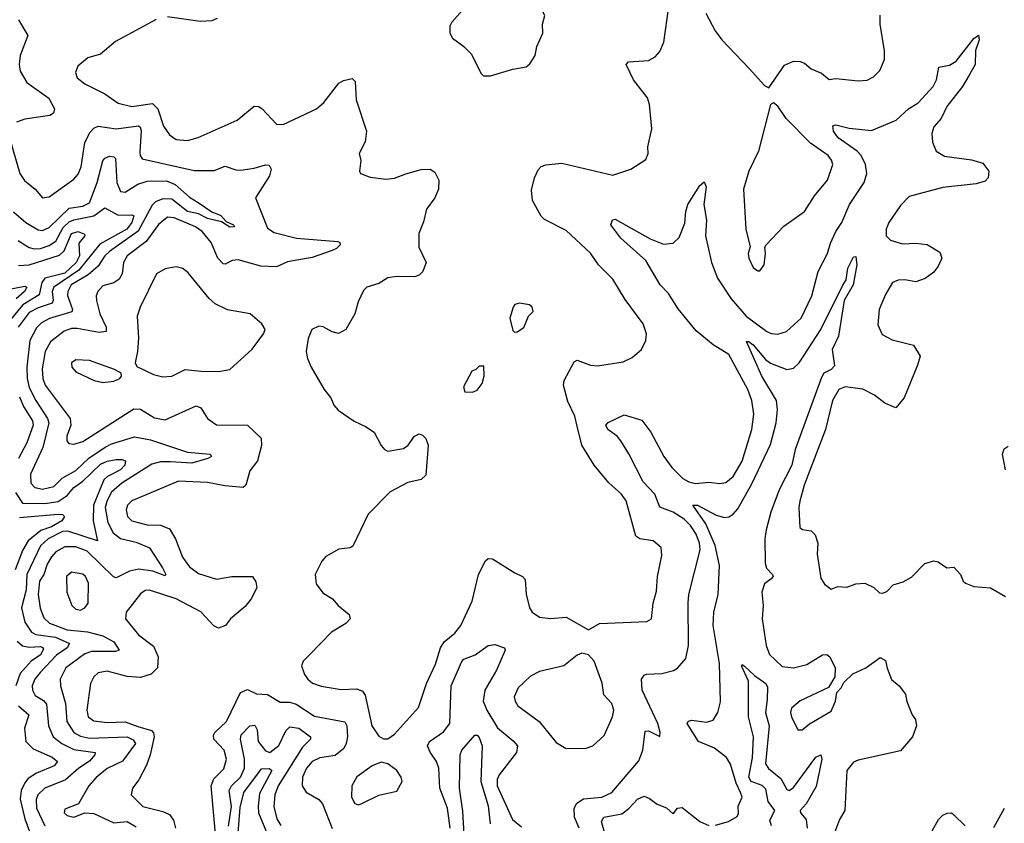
# Model space of a CAD drawing. Extents: x 2057697 to 2160550, y 827490 to 1016834.
# Tile 175 of 256: x 2127462 to 2131882, y 889487 to 893096. Entities that reach past the tile are written whole.
import ezdxf

# ---------------------------------------------------------------- set-up
doc = ezdxf.new("R2010")
doc.units = 0

msp = doc.modelspace()

# ---------------------------------------------------------------- linework, layer by layer
at = {"layer": '0CON20XD'}
for points in [[(2129575, 892843.3), (2129676, 892874), (2129736, 892884), (2129752.3, 892897.7), (2129776.2, 892935), (2129783.8, 892975), (2129810.8, 893035), (2129809.2, 893075), (2129818.8, 893115), (2129806.9, 893136.9), (2129745, 893171.9), (2129605, 893208.8), (2129583.9, 893206.1), (2129495, 893181.2), (2129475, 893166.7), (2129402.5, 893085), (2129393.6, 893066.4), (2129393.3, 893035), (2129405, 893012.5), (2129455.8, 892975.8), (2129490.5, 892940.5), (2129532.5, 892855), (2129543.6, 892843.6), (2129575, 892843.3)], [(2128075, 893096.8), (2127892.8, 892997.2), (2127825, 892940), (2127767.5, 892925), (2127722.7, 892887.3), (2127712.3, 892857.7), (2127720, 892835), (2127755, 892807.5), (2127845, 892761.9), (2127905, 892721.2), (2127965, 892705.3), (2128058.7, 892718.7), (2128081.7, 892695), (2128107.3, 892617.3), (2128135, 892577.8), (2128165, 892557.9), (2128215, 892553.2), (2128264, 892566), (2128438.8, 892645), (2128515, 892707.5), (2128535, 892706), (2128550, 892695), (2128615, 892626), (2128645, 892624.3), (2128794, 892695), (2128826.9, 892723.1), (2128895, 892810), (2128915, 892822.5), (2128955, 892832), (2128968.1, 892818.1), (2128973.2, 892735), (2129019.6, 892595), (2129012.2, 892547.8), (2128986.7, 892495), (2128993.6, 892463.6), (2128987.5, 892415), (2128992.5, 892405), (2129035, 892388.8), (2129105, 892380), (2129143.9, 892383.9), (2129195, 892402.9), (2129265, 892422.9), (2129305, 892424.2), (2129325, 892411.2), (2129342.9, 892375), (2129342.2, 892335), (2129325, 892295.8), (2129288.6, 892245), (2129275, 892187.5), (2129254.3, 892135), (2129254.5, 892074.5), (2129286, 892005), (2129271.2, 891965), (2129255, 891948.8), (2129235, 891940.8), (2129155, 891942.5), (2129115, 891936), (2129075, 891911.2), (2129020, 891895), (2129005, 891880), (2128981.7, 891828.3), (2128967.1, 891775), (2128925.5, 891704.5), (2128893.9, 891686.1), (2128864.4, 891694.4), (2128825, 891716.2), (2128805, 891718.8), (2128773.3, 891705), (2128756.4, 891663.6), (2128748, 891605), (2128753.8, 891575), (2128770, 891535), (2128829.2, 891435), (2128858.3, 891398.3), (2128872.5, 891365), (2128892.2, 891342.2), (2128962.8, 891292.8), (2129015, 891269.4), (2129053.5, 891243.5), (2129085, 891183.3), (2129100, 891165), (2129115, 891158), (2129185, 891170), (2129205.8, 891185), (2129235, 891225.8), (2129255, 891235.8), (2129270.3, 891230.3), (2129285.7, 891215), (2129295.5, 891185), (2129285, 891050), (2129265, 891031.2), (2129205, 891017.9), (2129125.8, 890975), (2129027.1, 890875), (2128958, 890732), (2128945, 890724.4), (2128895, 890717.8), (2128836.2, 890685), (2128818.8, 890665), (2128789.2, 890605), (2128793.2, 890563.2), (2128822.4, 890522.4), (2128866.2, 890495), (2128891.2, 890465), (2128941.2, 890425), (2128946.2, 890405), (2128926.2, 890385), (2128862, 890345), (2128764.6, 890245.4), (2128734.2, 890215), (2128727.5, 890195), (2128740, 890155), (2128755, 890134.3), (2128777, 890117), (2128815, 890102.7), (2128905, 890087.8), (2128975, 890091.2), (2129000.5, 890080.5), (2129012.6, 890062.6), (2129043.3, 889925), (2129075, 889878), (2129095, 889866), (2129115, 889866), (2129145, 889887.5), (2129253, 890007), (2129288.2, 890115), (2129328.7, 890201.3), (2129350.7, 890275), (2129368, 890302), (2129415, 890341.5), (2129442.1, 890375), (2129493.8, 890485), (2129522.1, 890605), (2129553.7, 890666.3), (2129565, 890675.8), (2129585, 890674.3), (2129685, 890611.5), (2129718.8, 890595), (2129731.3, 890581.3), (2129735.5, 890515.5), (2129750.8, 890455), (2129762.5, 890435), (2129795, 890413.3), (2129845, 890407.5), (2129915, 890412.5), (2130015, 890356.7), (2130065, 890384.2), (2130277.3, 890392.7), (2130297.5, 890405), (2130305.6, 890475), (2130320.7, 890529.3), (2130324.5, 890595), (2130345, 890690), (2130342, 890725), (2130306.2, 890755), (2130245, 890764.5), (2130227.2, 890777.2), (2130184.4, 890935), (2130163.1, 890965), (2130106.7, 891016.7), (2130040, 891095), (2129985.4, 891185.4), (2129965, 891270), (2129954.6, 891315), (2129921.9, 891381.9), (2129903.3, 891455), (2129906.5, 891475), (2129950.6, 891559.4), (2129965, 891567.1), (2130025, 891544.5), (2130055, 891540.8), (2130171.4, 891558.6), (2130210.6, 891579.4), (2130252.5, 891615), (2130272.9, 891655), (2130275.7, 891685), (2130260.2, 891730.2), (2130179.2, 891839.2), (2130125, 891930.8), (2130060, 891995), (2130025, 892047.1), (2129915, 892149.5), (2129818.1, 892198.1), (2129802.9, 892212.9), (2129763.3, 892283.3), (2129759.9, 892330.1), (2129773.1, 892385), (2129789.1, 892420.9), (2129803.4, 892436.6), (2129824.4, 892444.4), (2129895, 892451.5), (2130125, 892397.5), (2130205.7, 892424.3), (2130272.3, 892467.7), (2130283.8, 892495), (2130281.2, 892525), (2130300, 892605), (2130289.2, 892715), (2130280.8, 892745), (2130217.1, 892825), (2130183.8, 892895), (2130195, 892906), (2130285, 892912), (2130315, 892929.2), (2130335, 892952), (2130353.1, 892995), (2130376.4, 893153.6)], [(2130541.4, 893125), (2130583.5, 893045), (2130613.1, 893005), (2130737.1, 892877.1), (2130805, 892800), (2130825, 892790), (2130895, 892891.9), (2130935, 892909.6), (2130965, 892907.7), (2130985, 892899.6), (2131015, 892875.6), (2131060.8, 892855), (2131095, 892827.5), (2131125, 892831.1), (2131225, 892820.6), (2131265.6, 892824.4), (2131295, 892839.2), (2131322.6, 892867.4), (2131343.6, 892916.4), (2131344.5, 892955), (2131323.8, 893075), (2131324.5, 893115.5)], [(2127456.4, 893095), (2127498.5, 893025), (2127464.5, 892935), (2127459.6, 892895), (2127465, 892863.8), (2127495, 892813.6), (2127592.8, 892742.8), (2127619.2, 892695), (2127614.6, 892675.4), (2127598, 892665), (2127485, 892648.2), (2127448.6, 892635)], [(2128348.9, 893101.1), (2128325, 893091.1), (2128273, 893087), (2128125, 893108.2)], [(2129973.6, 889465), (2129951.8, 889515), (2129951.5, 889555), (2129962.7, 889577.3), (2129993.1, 889596.9), (2130075, 889604.7), (2130119.5, 889625), (2130241.9, 889768.1), (2130259.5, 889815), (2130269.1, 889900.9), (2130285, 889903.1), (2130335, 889876.7), (2130337.3, 889895), (2130326.7, 889935), (2130256.8, 890085), (2130253.6, 890135), (2130265, 890152.5), (2130275, 890156.7), (2130345, 890160.4), (2130397.2, 890172.8), (2130415.4, 890184.6), (2130452.1, 890227.9), (2130464.6, 890285), (2130462.6, 890477.4), (2130465.3, 890514.7), (2130516.2, 890715), (2130513.3, 890745), (2130498.7, 890785), (2130472.6, 890825), (2130445, 890853.6), (2130395, 890884.6), (2130335, 890906.7), (2130313.1, 890965), (2130259.9, 891019.9), (2130196.8, 891146.8), (2130160.5, 891205), (2130144.4, 891225), (2130101.8, 891255), (2130093.6, 891275), (2130103.8, 891286.2), (2130175, 891321.4), (2130255, 891296.9), (2130295, 891244.2), (2130353.9, 891133.9), (2130389.3, 891085), (2130438.2, 891035), (2130465, 891020), (2130495, 891012.7), (2130555, 891019.1), (2130605, 891012.5), (2130631.8, 891018.2), (2130665, 891044.4), (2130705, 891113.1), (2130748.7, 891255), (2130757.3, 891325), (2130748.7, 891385), (2130730.6, 891435), (2130645, 891591.5), (2130575.5, 891635), (2130497.8, 891697.8), (2130417.8, 891797.8), (2130375, 891865.6), (2130336.7, 891905), (2130272.7, 892015), (2130160, 892115), (2130115.8, 892175), (2130122.6, 892197.4), (2130135, 892199.2), (2130291.4, 892111.4), (2130352, 892088), (2130395, 892092.3), (2130422.7, 892117.3), (2130447.8, 892182.2), (2130451.9, 892235), (2130461.1, 892265), (2130515, 892351.2), (2130535, 892367.5), (2130544, 892345), (2130532.5, 892265), (2130544.4, 892195), (2130539.8, 892125), (2130567.6, 892005), (2130593.7, 891935), (2130655, 891842.3), (2130723.6, 891765), (2130815, 891696.2), (2130835, 891686.2), (2130865, 891683.6), (2130904, 891695), (2130970, 891755), (2131018, 891855), (2131046.2, 891965), (2131087.7, 892045), (2131101.7, 892091.7), (2131125.6, 892144.4), (2131152.5, 892185), (2131186.5, 892265), (2131253.1, 892365), (2131264.6, 892405), (2131258.4, 892445), (2131239.3, 892485), (2131220.4, 892505), (2131136.1, 892565), (2131115.5, 892595), (2131111.3, 892618.7), (2131125, 892623.1), (2131185, 892608.2), (2131285, 892597.7), (2131395.7, 892644.3), (2131451.1, 892695), (2131495, 892722.7), (2131562.5, 892795), (2131576.7, 892825), (2131588.3, 892881.7), (2131635, 892890.6), (2131665, 892910), (2131745, 893011.4), (2131765, 893026), (2131768.9, 893005), (2131752.8, 892957.2), (2131750.4, 892895), (2131723.4, 892846.6), (2131693.8, 892795), (2131624.2, 892705), (2131597.6, 892652.4), (2131564.6, 892615), (2131556.2, 892585), (2131559.6, 892545), (2131575.5, 892505.5), (2131613.1, 892483.1), (2131735, 892466.5), (2131785, 892452), (2131812, 892415), (2131809.2, 892385), (2131795, 892370.8), (2131755, 892358.1), (2131605, 892341.5), (2131455, 892301.8), (2131415, 892260.6), (2131363.6, 892185), (2131351.8, 892155), (2131351.5, 892125), (2131371.2, 892105), (2131425, 892088.8), (2131485, 892092.7), (2131535, 892086.4), (2131591.8, 892051.8), (2131600.5, 892025), (2131585, 891989.2), (2131565, 891961.4), (2131526.2, 891933.8)], [(2130785, 891967.5), (2130803.3, 891995), (2130810, 892045), (2130806.4, 892073.6), (2130813.3, 892085), (2130892.1, 892167.9), (2130985, 892234), (2131029.4, 892305), (2131087.5, 892375), (2131112.5, 892445), (2131106.5, 892465), (2131090.9, 892485), (2131011.6, 892541.6), (2130902.2, 892652.2), (2130865, 892707.5), (2130845, 892722.5), (2130832.5, 892715), (2130778.6, 892505), (2130734.3, 892415), (2130710.8, 892335), (2130720.8, 892155), (2130741.2, 892075), (2130732, 892045), (2130734.2, 892025), (2130755, 891982.5), (2130775, 891967.5), (2130785, 891967.5)], [(2127416.7, 892565), (2127463.3, 892405), (2127483.3, 892373.3), (2127531.9, 892335), (2127565, 892295.7), (2127595, 892299.5), (2127705, 892379.5), (2127725, 892401.9), (2127738.8, 892435), (2127755.2, 892544.8), (2127779, 892591), (2127795, 892609.2), (2127815, 892617.5), (2127894.8, 892604.8), (2127995, 892618.4), (2128003.1, 892613.1), (2128007.8, 892597.8), (2128001.3, 892501.3), (2128002.5, 892485), (2128011.5, 892471.5), (2128245, 892418.4), (2128335, 892418.8), (2128385, 892437.9), (2128431.9, 892421.9), (2128455, 892420.4), (2128515, 892428.4), (2128565, 892444.1), (2128582.2, 892442.2), (2128591.1, 892425), (2128583.9, 892395), (2128521.2, 892295), (2128575, 892159.1), (2128605, 892139.7), (2128704.8, 892114.8), (2128890, 892100), (2128898.8, 892095), (2128900, 892085), (2128885, 892068.1), (2128865, 892058.9), (2128775, 892027.6), (2128665, 892007.6), (2128615, 891986.2), (2128545, 891988.8), (2128443.2, 892016.8), (2128415.3, 892014.7), (2128385, 891998.5), (2128375, 891999.5), (2128352.1, 892025), (2128322.1, 892095), (2128280.8, 892145), (2128250.8, 892165), (2128155, 892206.6), (2128125, 892208.8), (2128085, 892176.6), (2128029.8, 892100.2), (2127945, 892034.6), (2127927.6, 892005), (2127921.8, 891955), (2127909.3, 891930.7), (2127885.3, 891914.7), (2127835, 891900.9), (2127813.1, 891875), (2127805.5, 891855), (2127807.3, 891835), (2127822.3, 891775), (2127851.1, 891715), (2127850, 891695), (2127818.5, 891691.5), (2127720.4, 891709.6), (2127695, 891709), (2127662.3, 891697.7), (2127600.4, 891649.6), (2127576.1, 891605), (2127562.5, 891527.5), (2127565.6, 891485), (2127576.7, 891455), (2127689.3, 891305), (2127691.5, 891275), (2127673.5, 891225), (2127674.5, 891204.5), (2127682.7, 891192.7), (2127705, 891188.9), (2127745, 891201.1), (2127975, 891348.2), (2128005, 891347.5), (2128067.8, 891307.8), (2128115, 891298.2), (2128255, 891362.1), (2128275, 891353.5), (2128305.6, 891305), (2128345, 891277.1), (2128485.4, 891275.4), (2128546.2, 891216.2), (2128546.9, 891183.1), (2128529.2, 891115), (2128495, 891069.6), (2128476.8, 891005), (2128465, 890995.4), (2128382.4, 891002.4), (2128305, 891017.5), (2128175, 891023.1), (2127965.8, 890935), (2127945.6, 890915), (2127940.4, 890895), (2127946.5, 890865), (2127966, 890845), (2128035, 890826.9), (2128095, 890825.4), (2128135, 890808.9), (2128161.2, 890765), (2128192.4, 890682.4), (2128225, 890639.5), (2128265, 890608.8), (2128345, 890583.5), (2128415, 890595.6), (2128507.5, 890595), (2128521.7, 890571.7), (2128526.2, 890545), (2128502, 890495), (2128475, 890460.8), (2128408.8, 890405), (2128386.2, 890375), (2128355, 890364.2), (2128333.7, 890373.7), (2128275, 890437.5), (2128165, 890494.7), (2128045, 890533.6), (2128025, 890531.9), (2128005, 890517.5), (2127940.8, 890435), (2127937.5, 890405), (2127995, 890333.3), (2128063.4, 890283.4), (2128083.8, 890235), (2128080.9, 890185), (2128053.1, 890156.9), (2128005, 890142.2), (2127945, 890146.9), (2127855, 890170.3), (2127815, 890162.9), (2127794.6, 890145), (2127779.7, 890115), (2127764.2, 889995), (2127770.4, 889965), (2127795, 889947.1), (2127855, 889940), (2127935, 889942.8), (2127992.3, 889922.3), (2128054.2, 889904.2), (2128063.5, 889893.5), (2128066.3, 889875), (2128048.4, 889795), (2128031.3, 889748.7), (2127996.9, 889683.1), (2127969.4, 889645), (2127962.5, 889615), (2128015, 889562.1), (2128105, 889540.4), (2128135, 889526.2), (2128152, 889502), (2128161.1, 889465)], [(2127435, 892233.2), (2127489.2, 892185), (2127545, 892151.9), (2127565, 892149.5), (2127595, 892163.2), (2127685, 892249.4), (2127745, 892257.5), (2127775, 892273), (2127810.8, 892365), (2127835, 892461.4), (2127845, 892474.4), (2127865, 892482.5), (2127885, 892479.4), (2127891.8, 892471.8), (2127898.1, 892365), (2127915, 892324.6), (2127935, 892321.8), (2127993, 892357), (2128035, 892370.5), (2128122, 892372), (2128160.7, 892355), (2128225, 892298.8), (2128263.5, 892275), (2128325, 892232.9), (2128365, 892215.6), (2128388.8, 892188.8), (2128422.5, 892175), (2128426.2, 892165), (2128405, 892164.3), (2128367.8, 892187.8), (2128305, 892202.9), (2128265, 892224.3), (2128215, 892234.4), (2128145, 892290.4), (2128105, 892291.4), (2128071.9, 892278.1), (2128057.3, 892262.7), (2127994.6, 892145.4), (2127865.8, 892055), (2127845, 892034.7), (2127815, 891988.1), (2127770.4, 891949.6), (2127693.7, 891905), (2127678.1, 891875), (2127676.6, 891856.6), (2127698.8, 891795), (2127696.8, 891783.2), (2127595.7, 891754.3), (2127560.3, 891735), (2127537.3, 891712.7), (2127508.1, 891655), (2127494.6, 891535.4), (2127495.7, 891485), (2127505, 891444.6), (2127534.8, 891385), (2127587.3, 891305), (2127592.5, 891285), (2127565.7, 891175), (2127511.2, 891055), (2127512.7, 891015), (2127530.5, 890995), (2127565, 890987.8), (2127615, 891000), (2127653.1, 891036.9), (2127715, 891070.9), (2127773.4, 891126.6), (2127846.5, 891176.5), (2127875, 891191.2), (2127977.2, 891222.8), (2128049.1, 891209.1), (2128215, 891153.3), (2128316.7, 891145), (2128323.3, 891135), (2128306.2, 891125), (2128235.2, 891104.8), (2128139.9, 891109.9), (2128095, 891110), (2128055, 891099.6), (2127920.5, 891015), (2127875, 890974.2), (2127855, 890936.2), (2127846.6, 890905), (2127857.9, 890837.9), (2127881.9, 890791.9), (2127915, 890766.7), (2127985, 890749.5), (2128045, 890724.7), (2128103.8, 890635), (2128117.8, 890605), (2128115, 890598.8), (2128060, 890620), (2127995, 890628.6), (2127955, 890619.8), (2127895, 890589.4), (2127883.7, 890593.7), (2127765, 890708.5), (2127715, 890728), (2127665, 890729.4), (2127625, 890706.2), (2127605, 890684.1), (2127585, 890650.9), (2127571, 890605), (2127551.3, 890575), (2127545.2, 890515), (2127553.9, 890453.9), (2127570.1, 890410.1), (2127596.4, 890386.4), (2127675.6, 890355.6), (2127767, 890347), (2127835, 890329.8), (2127885, 890301.9), (2127909.4, 890265), (2127892, 890258), (2127785, 890258.4), (2127755, 890248.9), (2127669.1, 890185), (2127644.6, 890135), (2127645.9, 890105), (2127668, 890025), (2127674.4, 889945), (2127705.7, 889895.7), (2127735, 889878.3), (2127775, 889870), (2127944.2, 889875), (2127971.4, 889861.4), (2127981.6, 889845), (2127923.1, 889766.9), (2127855, 889734.1), (2127805, 889693.1), (2127772.2, 889655), (2127725.6, 889574.4), (2127665, 889551.2), (2127662, 889535), (2127675, 889522.2), (2127705, 889515.6), (2127755.4, 889534.6), (2127795, 889531.3), (2127885, 889489.7), (2127945, 889495.6), (2127985, 889471.2)], [(2127455, 892104.2), (2127485.3, 892085), (2127505, 892072), (2127527, 892067), (2127555, 892068.7), (2127595, 892082.3), (2127625, 892101.5), (2127657.9, 892162.1), (2127685, 892187.4), (2127705, 892197.6), (2127795, 892214.5), (2127845, 892251.5), (2127905, 892217.1), (2127965, 892219.5), (2127974.3, 892214.3), (2127965.5, 892185), (2127943.7, 892155), (2127822.2, 892087.8), (2127728.5, 891971.5), (2127616, 891895), (2127608.7, 891875), (2127612.2, 891835), (2127607.6, 891822.4), (2127545, 891802.3), (2127505, 891781.4), (2127455.2, 891715)], [(2127457.5, 891992.5), (2127505, 891994.5), (2127641.5, 892038.5), (2127662.7, 892057.3), (2127695.4, 892135), (2127725, 892145.2), (2127752.7, 892132.7), (2127754.2, 892125), (2127728.1, 892091.9), (2127730.9, 892035), (2127715.1, 892005), (2127665, 891957.3), (2127575, 891934.5), (2127561.2, 891915), (2127549.4, 891860.6), (2127476.3, 891815), (2127367.6, 891685)], [(2130585, 889479.3), (2130644.3, 889495), (2130682.8, 889517.2), (2130688.7, 889531.3), (2130686.7, 889565), (2130705.4, 889604.6), (2130697.3, 889625), (2130677.5, 889667.5), (2130652.1, 889752.1), (2130635, 889782.5), (2130581.4, 889825), (2130509.4, 889855), (2130458.1, 889935), (2130463.8, 889946.2), (2130478.9, 889951.1), (2130545, 889942.1), (2130575, 889951.1), (2130596.5, 889985), (2130607.4, 890032.6), (2130602.7, 890205), (2130574.3, 890375), (2130577.5, 890435), (2130597.8, 890515), (2130602.6, 890645), (2130583.9, 890735), (2130542.6, 890832.6), (2130483.7, 890916.3), (2130504, 890915), (2130588.5, 890871.5), (2130625, 890860.3), (2130645, 890862.8), (2130665, 890875.3), (2130685, 890899.6), (2130747.9, 891012.1), (2130832.5, 891187.5), (2130857, 891285), (2130863.8, 891345), (2130858.8, 891385), (2130793.3, 891495), (2130725, 891650), (2130735, 891650), (2130755, 891635.4), (2130810.1, 891570.1), (2130832.7, 891552.7), (2130905, 891524.5), (2130935, 891530.9), (2130960.4, 891555), (2131058.4, 891705), (2131157, 891903), (2131171.8, 891928.2), (2131179.5, 891980.5), (2131205, 892031.2), (2131215, 892032.5), (2131219.1, 891995), (2131203.8, 891905), (2131163.1, 891835), (2131137.7, 891675), (2131108.8, 891615), (2131119.3, 891540.7), (2131104.2, 891525), (2131072.2, 891507.8), (2131060.4, 891489.6), (2130943.3, 891165), (2130927.3, 891095), (2130871.4, 890985), (2130833.9, 890885), (2130813.1, 890805), (2130807.3, 890765), (2130807.5, 890655), (2130813.5, 890633.5), (2130841.5, 890605), (2130844.4, 890595), (2130835.6, 890585), (2130805, 890561.8), (2130793.5, 890525), (2130798.5, 890465), (2130794.2, 890405), (2130812, 890285), (2130827.7, 890245), (2130885, 890191.1), (2130934.7, 890184.7), (2130995, 890200.8), (2131065, 890244.3), (2131085, 890245.7), (2131098, 890235), (2131122, 890185), (2131121.2, 890145), (2131093.2, 890096.8), (2130965, 890036.7), (2130925.7, 890005), (2130922.2, 889985), (2130927.1, 889965), (2130955, 889906.7), (2130975, 889906.7), (2131006.8, 889933.2), (2131105, 889991.2), (2131124, 890035), (2131130, 890075), (2131150, 890095), (2131160.7, 890119.3), (2131201.1, 890158.9), (2131260, 890185), (2131325, 890232), (2131348.7, 890218.7), (2131356, 890184), (2131375, 890133.3), (2131410, 890105), (2131437.7, 890067.7), (2131444.2, 890034.2), (2131468, 889975), (2131483, 889953), (2131486.9, 889925), (2131469.4, 889875), (2131415, 889812.5), (2131225, 889771.5), (2131205, 889761.4), (2131174.4, 889725), (2131165.6, 889545), (2131141.5, 889505), (2131120, 889445)], [(2128105, 891491.9), (2128145, 891494.4), (2128205, 891525.5), (2128275, 891516.7), (2128355, 891516.5), (2128405, 891524.3), (2128505, 891616.2), (2128556.7, 891685), (2128563.8, 891705), (2128549.7, 891729.7), (2128496.7, 891775), (2128395, 891792.5), (2128340, 891820), (2128313.5, 891843.5), (2128219.2, 891959.2), (2128195, 891978.1), (2128165, 891985.6), (2128115, 891976.9), (2128076.3, 891953.7), (2128002.7, 891805), (2127990, 891765), (2127995.4, 891665), (2127991.1, 891605), (2127980, 891555), (2127987.7, 891537.7), (2128063.1, 891503.1), (2128105, 891491.9)], [(2131526.2, 891933.8), (2131485, 891918.6), (2131435, 891928.1), (2131405, 891925.7), (2131380, 891915), (2131348.6, 891861.4), (2131319.6, 891795), (2131314.6, 891725), (2131332.6, 891682.6), (2131378, 891658), (2131474.2, 891634.2), (2131503.3, 891585), (2131492.5, 891545), (2131432.1, 891397.9), (2131395, 891352.9), (2131345, 891373.3), (2131299.5, 891409.5), (2131247.3, 891437.3), (2131166.9, 891446.9), (2131139.1, 891435), (2131110.4, 891385), (2131079.6, 891255), (2130983.2, 891005), (2130964.3, 890934.3), (2130958.9, 890905), (2130964, 890815), (2130975.9, 890805.9), (2131015, 890800.8), (2131032.4, 890782.4), (2131044.4, 890745), (2131041.8, 890695), (2131058.7, 890588.7), (2131075, 890561.2), (2131105, 890538.8), (2131135, 890550), (2131175, 890548), (2131215, 890562), (2131255, 890566.2), (2131296.1, 890546.1), (2131321.7, 890521.7), (2131335, 890520), (2131355, 890528.8), (2131382.5, 890557.5), (2131427.8, 890572.2), (2131465, 890592.5), (2131525, 890654), (2131565, 890666.2), (2131585, 890661.2), (2131624.2, 890634.2), (2131655, 890637.5), (2131684.3, 890604.3), (2131696.7, 890575), (2131707.5, 890565), (2131745, 890550), (2131820, 890545), (2131887.5, 890505)], [(2127415, 891885.8), (2127485, 891899.4), (2127493.8, 891895), (2127484.6, 891875), (2127447.2, 891842.8)], [(2129683, 891693), (2129695, 891693.3), (2129725, 891713.3), (2129746.2, 891763.8), (2129767.5, 891785), (2129762.5, 891805), (2129750, 891815), (2129705, 891823.3), (2129685, 891816.7), (2129676.7, 891805), (2129662, 891755), (2129675, 891700), (2129683, 891693)], [(2127836.1, 891466.1), (2127885, 891472), (2127912.5, 891485), (2127920, 891495), (2127917.7, 891507.7), (2127887.5, 891525), (2127775, 891566), (2127715, 891568.6), (2127694.2, 891555), (2127696.2, 891535), (2127713.8, 891515), (2127796.1, 891476.1), (2127836.1, 891466.1)], [(2129495, 891422.5), (2129515, 891432.5), (2129537.3, 891462.7), (2129546.4, 891496.4), (2129545, 891540), (2129525, 891540), (2129510, 891525), (2129492, 891518), (2129455, 891447.5), (2129460, 891425), (2129495, 891422.5)], [(2127461.9, 891401.9), (2127479.2, 891359.2), (2127519.3, 891295), (2127523, 891275), (2127494.3, 891195), (2127456.6, 891125)], [(2131886.9, 891075), (2131873.3, 891145), (2131880.6, 891169.4), (2131899.3, 891180.7)], [(2127442.9, 890972.9), (2127475, 890924.7), (2127575, 890923.3), (2127635, 890932.9), (2127675, 890959.7), (2127705, 890994.8), (2127746.3, 891023.7), (2127825, 891099.2), (2127855, 891112.8), (2127895, 891121), (2127921.5, 891121.5), (2127937.5, 891115), (2127934.7, 891095), (2127915.3, 891075), (2127856.2, 891043.8), (2127840.6, 891029.4), (2127794, 890916), (2127792.3, 890845), (2127811.2, 890755), (2127678.9, 890798.9)], [(2127461, 890861), (2127635.5, 890875.5), (2127654.1, 890874.1), (2127663.8, 890865), (2127651.3, 890845), (2127605, 890817.8), (2127557.9, 890802.1), (2127500.4, 890755), (2127475, 890712.9), (2127442.7, 890625)], [(2127678.9, 890798.9), (2127655, 890796.8), (2127589.6, 890765), (2127555, 890733.3), (2127494.9, 890605), (2127490.8, 890535), (2127470.7, 890455), (2127485, 890390), (2127515.3, 890345), (2127535, 890334.9), (2127623.3, 890323.3), (2127686, 890295), (2127675.2, 890275), (2127628.2, 890241.8), (2127554.8, 890165), (2127530.5, 890135), (2127518.4, 890105), (2127519.7, 890085), (2127531.1, 890061.1), (2127568.8, 890038.8), (2127582.2, 890022.2), (2127591.4, 889925), (2127612.9, 889875), (2127651.5, 889845), (2127705, 889818.2), (2127801.2, 889805), (2127799.5, 889795), (2127775, 889766), (2127727.7, 889735), (2127668, 889682), (2127575, 889645.8), (2127543.3, 889615), (2127535.6, 889594.4), (2127537.5, 889555), (2127575, 889476.6)], [(2127735, 890443.6), (2127755, 890454.3), (2127769.4, 890475), (2127770.9, 890565), (2127757.5, 890595), (2127745, 890605.6), (2127695, 890614.3), (2127672.7, 890595), (2127674.4, 890525), (2127697.1, 890465), (2127715, 890448.6), (2127735, 890443.6)], [(2127451.2, 890305), (2127474.6, 890284.6), (2127505, 890278.7), (2127555, 890280.6), (2127566.6, 890276.6), (2127568.7, 890268.7), (2127555.9, 890244.1), (2127514.3, 890215.7), (2127465, 890159.4), (2127445.2, 890105)], [(2129394.7, 889465), (2129382.7, 889555), (2129347.8, 889645), (2129344, 889735), (2129333.1, 889765), (2129305, 889806.7), (2129293.2, 889835), (2129302.1, 889855), (2129365, 889897.7), (2129392.9, 889935), (2129399.3, 890105), (2129446.2, 890213.8), (2129455.8, 890224.2), (2129506.2, 890243.8), (2129565, 890285.7), (2129595, 890289.4), (2129638.8, 890275), (2129640.8, 890265), (2129601.8, 890175), (2129549.5, 890085), (2129543, 890035), (2129559.4, 889995), (2129606.3, 889916.3), (2129677.9, 889857.9), (2129696.2, 889835), (2129692.7, 889805), (2129613.9, 889705), (2129605, 889683.3), (2129604.8, 889655), (2129674.5, 889505), (2129715, 889471.5)], [(2129915, 889823.1), (2130005, 889824.3), (2130035, 889835.8), (2130085, 889881.2), (2130122.5, 889965), (2130128.6, 889995), (2130120, 890025), (2130084.7, 890064.7), (2130076.9, 890116.9), (2130040.8, 890215), (2130015, 890243.8), (2129985, 890251.2), (2129965, 890242), (2129905, 890194.4), (2129795, 890169.5), (2129755, 890148.1), (2129698.9, 890095), (2129682.2, 890055), (2129685.6, 890035), (2129697.8, 890015), (2129793.5, 889945), (2129869.6, 889849.6), (2129915, 889823.1)], [(2130836, 889476), (2130828.7, 889501.3), (2130852.1, 889545), (2130821, 889585), (2130810.5, 889640.5), (2130795, 889657.2), (2130745.4, 889675), (2130735.2, 889695), (2130751.7, 889781.7), (2130755.2, 889875), (2130732.8, 889965), (2130732.9, 890125), (2130702, 890195), (2130705, 890200), (2130715, 890193.3), (2130760.9, 890150.9), (2130811.9, 890115), (2130818.3, 890098.3), (2130817.4, 890042.6), (2130810, 889985), (2130825.8, 889925), (2130810.2, 889755), (2130822.7, 889732.7), (2130877.9, 889687.9), (2130905, 889638.5), (2130915.8, 889634.2), (2130935, 889648.2), (2131035, 889784.4), (2131057.5, 889795), (2131061.8, 889775), (2131037, 889653), (2130992.6, 889575), (2130965.8, 889545), (2130967.5, 889535), (2130992.9, 889505), (2130997.4, 889465)], [(2128344, 889405), (2128321.8, 889655), (2128333, 889687), (2128378.3, 889731.7), (2128390, 889775), (2128380, 889815), (2128334.4, 889864.4), (2128332.6, 889882.6), (2128338.2, 889895), (2128390.5, 889945), (2128454, 890075), (2128485, 890087.5), (2128525, 890068), (2128575, 890065.3), (2128631.1, 890031.1), (2128675, 890031), (2128702.8, 890022.8), (2128785, 889968.6), (2128922.2, 889942.2), (2128930.2, 889925), (2128933.3, 889875), (2128928.2, 889845), (2128916.7, 889823.3), (2128877.8, 889792.2), (2128809, 889781), (2128775, 889764.7), (2128749.8, 889735), (2128732.4, 889695), (2128730.7, 889655), (2128747.6, 889627.6), (2128804.7, 889594.7), (2128821.8, 889575), (2128865, 889464.3)], [(2127456.7, 890015), (2127502.8, 889975), (2127484.2, 889915), (2127489.6, 889855), (2127522.2, 889822.2), (2127608.5, 889785), (2127632.7, 889765), (2127617.1, 889745), (2127537.5, 889712.5), (2127501, 889689), (2127485, 889669.7), (2127469.7, 889635), (2127464, 889595), (2127485, 889507.8), (2127520.6, 889410.6)], [(2128399.6, 889475), (2128412.3, 889562.3), (2128401.8, 889635), (2128412.4, 889655), (2128452.9, 889695), (2128471.9, 889735), (2128471.2, 889775), (2128453.5, 889865), (2128456.2, 889885), (2128495, 889924.5), (2128517.8, 889927.8), (2128527.6, 889907.6), (2128532.2, 889855), (2128565, 889812.2), (2128585, 889805.2), (2128625, 889837.4), (2128656.9, 889903.1), (2128675, 889920.7), (2128715, 889914.8), (2128767.8, 889875), (2128767.8, 889865), (2128731.3, 889828.7), (2128622.6, 889655), (2128607.1, 889615), (2128603.3, 889563.3), (2128616.7, 889506.7), (2128635, 889477.5)], [(2129464.9, 889305), (2129451.1, 889541.1), (2129435.8, 889645), (2129439.8, 889795), (2129446.8, 889815), (2129505, 889882.5), (2129515, 889883.3), (2129525, 889873.1), (2129537.8, 889835), (2129531.4, 889675), (2129565.1, 889565.1), (2129573.5, 889485)], [(2128980.9, 889570.9), (2128995, 889574.4), (2129075, 889614.4), (2129155, 889631.2), (2129179.2, 889675), (2129174.4, 889695), (2129155.6, 889725), (2129115, 889754), (2129085, 889762), (2129045, 889745.7), (2128975, 889695.6), (2128953.1, 889655), (2128952.3, 889605), (2128966.4, 889576.4), (2128980.9, 889570.9)], [(2128441.2, 889425), (2128452.3, 889557.7), (2128468.7, 889625), (2128548.1, 889731.9), (2128583.4, 889733.4), (2128593.5, 889725), (2128539, 889621), (2128532, 889565), (2128534.6, 889535), (2128595, 889386.2)], [(2130089.8, 889435), (2130073.4, 889495), (2130084.5, 889515), (2130165, 889529.2), (2130196.4, 889553.6), (2130235, 889596.2), (2130265, 889609.5), (2130289.2, 889599.2), (2130323, 889573), (2130365, 889557.5), (2130395, 889530), (2130414.4, 889555.6), (2130435, 889558.6), (2130514.4, 889495), (2130555, 889477.9)], [(2131835, 889469.2), (2131881.8, 889555)], [(2131557.2, 889452.8), (2131586.9, 889505), (2131605, 889524.4), (2131625, 889533.1), (2131645, 889534.2), (2131655.4, 889525.4), (2131705.4, 889475.4)]]:
    msp.add_lwpolyline(points, dxfattribs=at)

doc.saveas('drawing.dxf')
